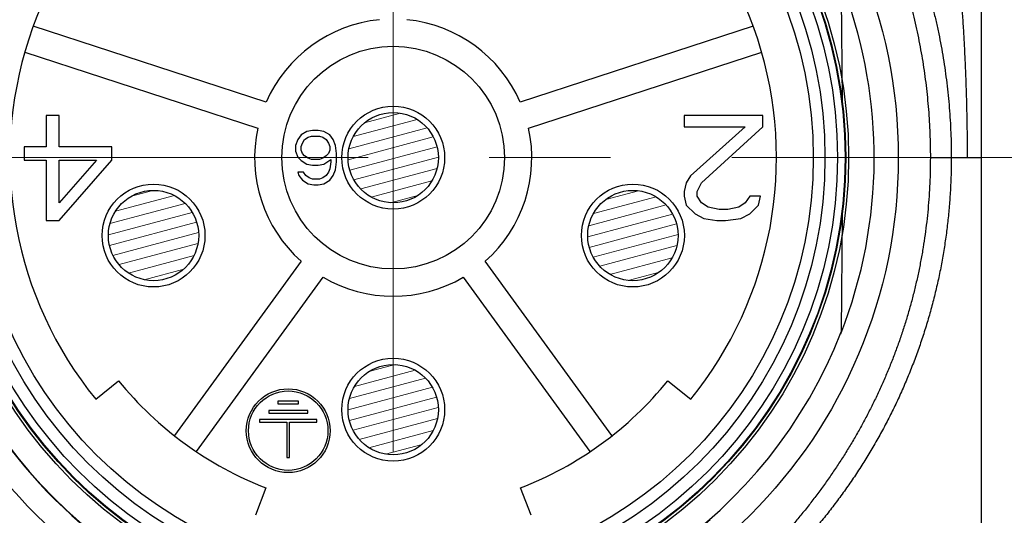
# Model space of a CAD drawing. Header units: millimetres. Extents: x 0 to 1071, y 0 to 742.
# Tile 34 of 130: x 181 to 205, y 437 to 449. Entities that reach past the tile are written whole.
import ezdxf

# ---------------------------------------------------------------- set-up
doc = ezdxf.new("R2010")
doc.units = ezdxf.units.MM
doc.header["$LTSCALE"] = 0.454724
doc.linetypes.add('CENTER', pattern=[50.8, 31.75, -6.35, 6.35, -6.35])
for name, color, linetype in [('NoLayerName_001', 7, 'Continuous'), ('NoLayerName_004', 7, 'Continuous'), ('NoLayerName_006', 7, 'Continuous'), ('NoLayerName_007', 7, 'Continuous')]:
    doc.layers.add(name, color=color, linetype=linetype)

# ---------------------------------------------------------------- blocks, each defined once
blk = doc.blocks.new('*X114')
at = {"color": 3, "linetype": 'Continuous', "lineweight": 13}
for p, q in [((1.205, 2.136), (0.428, 1.928)), ((1.205, 2.136), (0.428, 1.928)), ((1.205, 2.136), (0.428, 1.928)), ((1.205, 2.136), (0.428, 1.928)), ((1.628, 1.991), (0.134, 1.59)), ((1.628, 1.991), (0.134, 1.59)), ((1.628, 1.991), (0.134, 1.59)), ((1.628, 1.991), (0.134, 1.59)), ((1.867, 1.796), (0.025, 1.302)), ((1.867, 1.796), (0.025, 1.302)), ((1.867, 1.796), (0.025, 1.302)), ((1.867, 1.796), (0.025, 1.302)), ((2.021, 1.578), (0, 1.037)), ((2.021, 1.578), (0, 1.037)), ((2.021, 1.578), (0, 1.037)), ((2.021, 1.578), (0, 1.037)), ((2.114, 1.344), (0.037, 0.788)), ((2.114, 1.344), (0.037, 0.788)), ((2.114, 1.344), (0.037, 0.788)), ((2.114, 1.344), (0.037, 0.788)), ((2.149, 1.095), (0.131, 0.554)), ((2.149, 1.095), (0.131, 0.554)), ((2.149, 1.095), (0.131, 0.554)), ((2.149, 1.095), (0.131, 0.554)), ((2.122, 0.829), (0.287, 0.337)), ((2.122, 0.829), (0.287, 0.337)), ((2.122, 0.829), (0.287, 0.337)), ((2.122, 0.829), (0.287, 0.337)), ((2.01, 0.54), (0.528, 0.143)), ((2.01, 0.54), (0.528, 0.143)), ((2.01, 0.54), (0.528, 0.143)), ((2.01, 0.54), (0.528, 0.143)), ((1.708, 0.2), (0.961, 0)), ((1.708, 0.2), (0.961, 0)), ((1.708, 0.2), (0.961, 0)), ((1.708, 0.2), (0.961, 0))]:
    blk.add_line(p, q, dxfattribs=at)
blk = doc.blocks.new('*X115')
at = {"color": 3, "linetype": 'Continuous', "lineweight": 13}
for p, q in [((1.124, 2.133), (0.496, 1.965)), ((1.124, 2.133), (0.496, 1.965)), ((1.124, 2.133), (0.496, 1.965)), ((1.124, 2.133), (0.496, 1.965)), ((1.594, 2), (0.155, 1.614)), ((1.594, 2), (0.155, 1.614)), ((1.594, 2), (0.155, 1.614)), ((1.594, 2), (0.155, 1.614)), ((1.846, 1.809), (0.033, 1.323)), ((1.846, 1.809), (0.033, 1.323)), ((1.846, 1.809), (0.033, 1.323)), ((1.846, 1.809), (0.033, 1.323)), ((2.008, 1.593), (0, 1.055)), ((2.008, 1.593), (0, 1.055)), ((2.008, 1.593), (0, 1.055)), ((2.008, 1.593), (0, 1.055)), ((2.107, 1.361), (0.031, 0.805)), ((2.107, 1.361), (0.031, 0.805)), ((2.107, 1.361), (0.031, 0.805)), ((2.107, 1.361), (0.031, 0.805)), ((2.149, 1.113), (0.118, 0.569)), ((2.149, 1.113), (0.118, 0.569)), ((2.149, 1.113), (0.118, 0.569)), ((2.149, 1.113), (0.118, 0.569)), ((2.129, 0.849), (0.267, 0.35)), ((2.129, 0.849), (0.267, 0.35)), ((2.129, 0.849), (0.267, 0.35)), ((2.129, 0.849), (0.267, 0.35)), ((2.029, 0.564), (0.496, 0.153)), ((2.029, 0.564), (0.496, 0.153)), ((2.029, 0.564), (0.496, 0.153)), ((2.029, 0.564), (0.496, 0.153)), ((1.764, 0.234), (0.891, 0)), ((1.764, 0.234), (0.891, 0)), ((1.764, 0.234), (0.891, 0)), ((1.764, 0.234), (0.891, 0))]:
    blk.add_line(p, q, dxfattribs=at)
blk = doc.blocks.new('*X116')
at = {"color": 3, "linetype": 'Continuous', "lineweight": 13}
for p, q in [((1.249, 2.134), (0.392, 1.904)), ((1.249, 2.134), (0.392, 1.904)), ((1.249, 2.134), (0.392, 1.904)), ((1.249, 2.134), (0.392, 1.904)), ((1.648, 1.982), (0.122, 1.573)), ((1.648, 1.982), (0.122, 1.573)), ((1.648, 1.982), (0.122, 1.573)), ((1.648, 1.982), (0.122, 1.573)), ((1.879, 1.785), (0.02, 1.287)), ((1.879, 1.785), (0.02, 1.287)), ((1.879, 1.785), (0.02, 1.287)), ((1.879, 1.785), (0.02, 1.287)), ((2.029, 1.566), (0, 1.023)), ((2.029, 1.566), (0, 1.023)), ((2.029, 1.566), (0, 1.023)), ((2.029, 1.566), (0, 1.023)), ((2.117, 1.331), (0.041, 0.775)), ((2.117, 1.331), (0.041, 0.775)), ((2.117, 1.331), (0.041, 0.775)), ((2.117, 1.331), (0.041, 0.775)), ((2.149, 1.081), (0.139, 0.542)), ((2.149, 1.081), (0.139, 0.542)), ((2.149, 1.081), (0.139, 0.542)), ((2.149, 1.081), (0.139, 0.542)), ((2.117, 0.813), (0.3, 0.327)), ((2.117, 0.813), (0.3, 0.327)), ((2.117, 0.813), (0.3, 0.327)), ((2.117, 0.813), (0.3, 0.327)), ((1.997, 0.523), (0.55, 0.135)), ((1.997, 0.523), (0.55, 0.135)), ((1.997, 0.523), (0.55, 0.135)), ((1.997, 0.523), (0.55, 0.135)), ((1.663, 0.174), (1.013, 0)), ((1.663, 0.174), (1.013, 0)), ((1.663, 0.174), (1.013, 0)), ((1.663, 0.174), (1.013, 0))]:
    blk.add_line(p, q, dxfattribs=at)
blk = doc.blocks.new('*X117')
at = {"color": 3, "linetype": 'Continuous', "lineweight": 13}
for p, q in [((1.056, 2.126), (0.554, 1.991)), ((1.056, 2.126), (0.554, 1.991)), ((1.056, 2.126), (0.554, 1.991)), ((1.056, 2.126), (0.554, 1.991)), ((1.571, 2.005), (0.169, 1.629)), ((1.571, 2.005), (0.169, 1.629)), ((1.571, 2.005), (0.169, 1.629)), ((1.571, 2.005), (0.169, 1.629)), ((1.83, 1.816), (0.038, 1.336)), ((1.83, 1.816), (0.038, 1.336)), ((1.83, 1.816), (0.038, 1.336)), ((1.83, 1.816), (0.038, 1.336)), ((1.998, 1.602), (0, 1.066)), ((1.998, 1.602), (0, 1.066)), ((1.998, 1.602), (0, 1.066)), ((1.998, 1.602), (0, 1.066)), ((2.101, 1.371), (0.026, 0.815)), ((2.101, 1.371), (0.026, 0.815)), ((2.101, 1.371), (0.026, 0.815)), ((2.101, 1.371), (0.026, 0.815)), ((2.147, 1.124), (0.109, 0.578)), ((2.147, 1.124), (0.109, 0.578)), ((2.147, 1.124), (0.109, 0.578)), ((2.147, 1.124), (0.109, 0.578)), ((2.133, 0.862), (0.253, 0.358)), ((2.133, 0.862), (0.253, 0.358)), ((2.133, 0.862), (0.253, 0.358)), ((2.133, 0.862), (0.253, 0.358)), ((2.04, 0.578), (0.476, 0.159)), ((2.04, 0.578), (0.476, 0.159)), ((2.04, 0.578), (0.476, 0.159)), ((2.04, 0.578), (0.476, 0.159)), ((1.796, 0.254), (0.849, 0)), ((1.796, 0.254), (0.849, 0)), ((1.796, 0.254), (0.849, 0)), ((1.796, 0.254), (0.849, 0))]:
    blk.add_line(p, q, dxfattribs=at)

msp = doc.modelspace()

# ---------------------------------------------------------------- linework, layer by layer
at = {"layer": 'NoLayerName_001', "color": 4, "linetype": 'CENTER', "lineweight": 13}
for p, q in [((190, 476.12856), (190, 425)), ((212.5, 445.600001), (168.75, 445.600001))]:
    msp.add_line(p, q, dxfattribs=at)
at = {"layer": 'NoLayerName_001', "color": 60, "linetype": 'Continuous', "lineweight": 25}
for p, q in [((204, 454.850001), (204, 433.600001)), ((200.663804, 449.747607), (200.68808, 446.965857)), ((186.977202, 446.923893), (181.427546, 448.727085)), ((198.572454, 448.727085), (193.022798, 446.923893)), ((181.226685, 448.108898), (186.776341, 446.305706)), ((193.223659, 446.305706), (198.773315, 448.108898)), ((202.788801, 445.600001), (204.00017, 445.600001)), ((200.68808, 444.234144), (200.663804, 441.452394)), ((187.806808, 443.134254), (184.791217, 438.983649)), ((195.208783, 438.983649), (192.193192, 443.134254)), ((185.317078, 438.601589), (188.332669, 442.752193)), ((191.667331, 442.752193), (194.682922, 438.601589)), ((182.916903, 439.847144), (183.460264, 440.288459)), ((196.539736, 440.288459), (197.083097, 439.847144)), ((186.969313, 437.738985), (186.717506, 437.085844)), ((193.282494, 437.085844), (193.030687, 437.738985))]:
    msp.add_line(p, q, dxfattribs=at)
for radius in [12.025, 10.8425, 10.28, 10, 2.65, 1.225, 1.075]:
    msp.add_circle((190, 445.600001), radius, dxfattribs=at)
for centre, radius, start, end in [((190, 445.600001), 9.125, 104.9166666, 219.0833334), ((190, 445.600001), 9.125, 320.9166667, 75.0833334), ((190, 445.600001), 3.3, 95.651928, 156.348072), ((190, 445.600001), 3.3, 23.651928, 84.348072), ((190, 445.600001), 3.3, 167.651928, 228.348072), ((190, 445.600001), 3.3, 311.651928, 12.348072), ((190, 445.600001), 3.3, 239.651928, 300.348072), ((190, 445.600031), 11.442011, 201.2533161, 338.7466839), ((190, 445.600001), 8.425, 219.0833334, 248.9166666), ((190, 445.600001), 8.425, 291.0833334, 320.9166667)]:
    msp.add_arc(centre, radius, start, end, dxfattribs=at)
for points, knots in [([(203.673946, 445.600001), (203.673278, 445.72864), (203.672611, 445.985931), (203.6676, 446.371846), (203.660147, 446.757729), (203.649786, 447.143551), (203.636597, 447.529284), (203.620513, 447.914899), (203.601508, 448.30037), (203.579534, 448.685675), (203.554535, 449.070793), (203.526454, 449.455709), (203.495236, 449.840406), (203.460825, 450.224865), (203.423165, 450.609068), (203.382204, 450.992985), (203.337912, 451.376576), (203.290254, 451.759794), (203.2392, 452.142592), (203.184717, 452.52492), (203.126772, 452.906731), (203.065336, 453.287977), (203.000365, 453.668606), (202.93187, 454.04858), (202.859661, 454.427818), (202.784289, 454.806394), (202.73046, 455.058017), (202.703995, 455.183912)], [0, 0, 0, 0, 0.385924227, 0.771868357, 1.157824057, 1.543783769, 1.929740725, 2.315688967, 2.701623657, 3.08754707, 3.473468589, 3.85939916, 4.245351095, 4.63133809, 5.017375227, 5.403470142, 5.789610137, 6.175780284, 6.561966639, 6.948156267, 7.334337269, 7.720498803, 8.106631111, 8.492725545, 8.878774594, 9.264771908, 9.650712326, 9.650712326, 9.650712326, 9.650712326]), ([(200.526871, 453.895761), (200.587263, 453.817435), (200.709467, 453.661796), (200.884488, 453.421956), (201.054483, 453.178413), (201.218442, 452.930642), (201.376485, 452.678997), (201.528428, 452.423595), (201.674172, 452.164619), (201.813588, 451.902219), (201.946615, 451.636569), (202.073254, 451.367854), (202.193502, 451.096244), (202.307358, 450.821912), (202.414819, 450.54503), (202.515884, 450.26577), (202.610552, 449.984301), (202.698824, 449.700783), (202.780747, 449.415377), (202.856371, 449.128233), (202.925747, 448.839498), (202.988928, 448.549318), (203.045963, 448.257843), (203.096904, 447.965218), (203.141806, 447.671592), (203.180696, 447.377107), (203.213585, 447.081905), (203.240461, 446.786124), (203.261402, 446.489907), (203.276163, 446.193393), (203.285692, 445.896729), (203.286223, 445.698891), (203.287216, 445.600001)], [0, 0, 0, 0, 0.296713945, 0.593586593, 0.890583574, 1.187670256, 1.484812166, 1.781975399, 2.07912704, 2.376236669, 2.673298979, 2.970328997, 3.267337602, 3.564330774, 3.861309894, 4.15827204, 4.455210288, 4.752120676, 5.049020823, 5.345928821, 5.642856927, 5.9398118, 6.236794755, 6.53380201, 6.83082493, 7.127850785, 7.424864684, 7.721850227, 8.018789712, 8.315664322, 8.61245433, 8.90913929, 8.90913929, 8.90913929, 8.90913929]), ([(200.214022, 453.663927), (200.270028, 453.586474), (200.38339, 453.432478), (200.545514, 453.195765), (200.702884, 452.955769), (200.854587, 452.712038), (201.000791, 452.46491), (201.141373, 452.214512), (201.276291, 451.961024), (201.405481, 451.704607), (201.528909, 451.445413), (201.646566, 451.183592), (201.758447, 450.919281), (201.864543, 450.652617), (201.964849, 450.383738), (202.059359, 450.112782), (202.148065, 449.839885), (202.230964, 449.565179), (202.30807, 449.288794), (202.379401, 449.010855), (202.444974, 448.731486), (202.504807, 448.45081), (202.558917, 448.168952), (202.607322, 447.886035), (202.650041, 447.602186), (202.687079, 447.317531), (202.718435, 447.0322), (202.744087, 446.746326), (202.764095, 446.460042), (202.778214, 446.173477), (202.787339, 445.88677), (202.787849, 445.695573), (202.788801, 445.600002)], [0, 0, 0, 0, 0.286741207, 0.573613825, 0.860596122, 1.147663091, 1.434786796, 1.721936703, 2.009080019, 2.296183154, 2.583236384, 2.870252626, 3.157242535, 3.444213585, 3.73117026, 4.018114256, 4.305044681, 4.591961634, 4.878876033, 5.16579899, 5.45273855, 5.739699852, 6.026685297, 6.313694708, 6.600725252, 6.887766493, 7.17480137, 7.46181192, 7.748779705, 8.035685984, 8.322511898, 8.609238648, 8.609238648, 8.609238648, 8.609238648]), ([(181.30053, 435.994319), (181.228353, 436.066389), (181.082776, 436.209356), (180.871628, 436.430974), (180.664855, 436.656691), (180.463313, 436.887106), (180.26686, 437.121836), (180.075638, 437.360817), (179.889718, 437.603951), (179.709182, 437.851164), (179.534108, 438.102373), (179.364589, 438.357476), (179.200729, 438.616355), (179.042642, 438.878878), (178.890443, 439.144912), (178.744245, 439.414325), (178.604165, 439.686983), (178.470316, 439.962755), (178.342812, 440.241506), (178.221772, 440.523108), (178.107286, 440.807419), (177.999412, 441.094292), (177.898216, 441.383581), (177.80376, 441.675141), (177.716107, 441.968826), (177.63532, 442.264491), (177.561463, 442.561992), (177.494598, 442.861181), (177.434796, 443.161904), (177.382064, 443.463981), (177.336388, 443.767218), (177.297755, 444.071416), (177.266179, 444.37638), (177.241571, 444.681909), (177.224218, 444.98781), (177.213009, 445.293877), (177.212371, 445.497991), (177.211199, 445.600002)], [0, 0, 0, 0, 0.305994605, 0.612062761, 0.91816969, 1.224276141, 1.530342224, 1.836372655, 2.142406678, 2.448485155, 2.754649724, 3.060922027, 3.367283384, 3.673711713, 3.980186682, 4.286690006, 4.593205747, 4.89972061, 5.206224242, 5.512709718, 5.819177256, 6.125632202, 6.432080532, 6.738528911, 7.044984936, 7.351457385, 7.657956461, 7.964494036, 8.271081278, 8.577707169, 8.884346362, 9.190970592, 9.49754914, 9.804049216, 10.110436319, 10.416674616, 10.722727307, 10.722727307, 10.722727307, 10.722727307]), ([(202.788801, 445.600002), (202.787628, 445.497991), (202.786991, 445.293877), (202.775781, 444.98781), (202.758429, 444.681909), (202.733821, 444.37638), (202.702244, 444.071416), (202.663612, 443.767218), (202.617936, 443.463981), (202.565204, 443.161904), (202.505402, 442.861181), (202.438537, 442.561992), (202.36468, 442.264491), (202.283893, 441.968826), (202.19624, 441.675141), (202.101784, 441.383581), (202.000588, 441.094292), (201.892714, 440.807419), (201.778228, 440.523108), (201.657188, 440.241506), (201.529684, 439.962755), (201.395835, 439.686983), (201.255755, 439.414325), (201.109557, 439.144912), (200.957358, 438.878878), (200.799271, 438.616355), (200.635411, 438.357476), (200.465892, 438.102373), (200.290818, 437.851164), (200.110282, 437.603951), (199.924362, 437.360817), (199.73314, 437.121836), (199.536687, 436.887106), (199.335146, 436.656691), (199.128372, 436.430974), (198.917224, 436.209356), (198.771647, 436.066389), (198.69947, 435.994319)], [0, 0, 0, 0, 0.306052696, 0.612291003, 0.918678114, 1.22517819, 1.531756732, 1.838380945, 2.145020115, 2.451645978, 2.758233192, 3.064770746, 3.371269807, 3.67774225, 3.984198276, 4.290646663, 4.597095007, 4.903549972, 5.210017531, 5.516503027, 5.823006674, 6.129521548, 6.436037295, 6.742540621, 7.049015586, 7.355443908, 7.661805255, 7.968077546, 8.274242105, 8.580320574, 8.886354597, 9.192385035, 9.498451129, 9.804557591, 10.110664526, 10.41673268, 10.722727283, 10.722727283, 10.722727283, 10.722727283]), ([(203.287212, 445.600001), (203.285559, 445.476731), (203.284667, 445.230059), (203.268832, 444.860251), (203.24431, 444.490771), (203.209525, 444.121954), (203.164883, 443.754122), (203.110254, 443.387596), (203.04566, 443.022699), (202.971063, 442.65975), (202.886508, 442.29904), (202.792109, 441.940827), (202.687964, 441.585365), (202.574175, 441.232905), (202.450841, 440.883701), (202.318063, 440.538005), (202.175943, 440.196067), (202.024577, 439.858135), (201.864089, 439.52444), (201.694599, 439.195208), (201.516227, 438.870662), (201.329093, 438.551026), (201.133318, 438.236525), (200.929021, 437.927385), (200.716338, 437.623842), (200.495395, 437.326178), (200.266321, 437.034722), (200.029226, 436.749842), (199.784333, 436.471795), (199.531458, 436.201266), (199.271927, 435.937338), (199.091533, 435.769102), (199.002294, 435.684054)], [0, 0, 0, 0, 0.369840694, 0.739930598, 1.11021277, 1.480632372, 1.851137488, 2.221679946, 2.592216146, 2.962708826, 3.333147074, 3.703540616, 4.073897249, 4.444222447, 4.814519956, 5.1847924, 5.555041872, 5.925273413, 6.295503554, 6.665750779, 7.036032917, 7.406367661, 7.77677309, 8.147268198, 8.517871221, 8.888551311, 9.259231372, 9.629840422, 10.000317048, 10.370610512, 10.74068187, 11.110505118, 11.110505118, 11.110505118, 11.110505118])]:
    msp.add_open_spline(points, degree=3, knots=knots, dxfattribs=at)
at = {"layer": 'NoLayerName_004', "color": 60, "linetype": 'Continuous', "lineweight": 25}
for p, q in [((182.05, 446.600001), (181.7375, 446.600001)), ((181.7375, 446.600001), (181.7375, 445.85532)), ((182.05, 445.85532), (182.05, 446.600001)), ((196.925, 446.600001), (196.925, 446.334043)), ((198.8, 446.600001), (196.925, 446.600001)), ((198.8, 446.334043), (198.8, 446.600001)), ((187.810417, 446.139362), (187.729167, 446.028724)), ((187.945833, 446.222341), (187.810417, 446.139362)), ((188.08125, 446.250001), (187.945833, 446.222341)), ((187.972917, 446.084043), (188.054167, 446.111703)), ((188.054167, 446.111703), (188.24375, 446.111703)), ((188.216667, 446.250001), (188.08125, 446.250001)), ((188.352083, 446.222341), (188.216667, 446.250001)), ((188.24375, 446.111703), (188.325, 446.084043)), ((188.4875, 446.139362), (188.352083, 446.222341)), ((188.56875, 446.028724), (188.4875, 446.139362)), ((196.925, 446.334043), (198.383333, 446.334043)), ((198.383333, 446.334043), (197.08125, 445.16383)), ((197.341667, 445.004256), (198.8, 446.334043)), ((187.729167, 446.028724), (187.675, 445.890426)), ((187.675, 445.890426), (187.675, 445.752128)), ((187.810417, 445.862767), (187.8375, 445.945745)), ((187.8375, 445.945745), (187.891667, 446.028724)), ((187.891667, 446.028724), (187.972917, 446.084043)), ((188.325, 446.084043), (188.40625, 446.028724)), ((188.40625, 446.028724), (188.460417, 445.945745)), ((188.460417, 445.945745), (188.4875, 445.862767)), ((188.622917, 445.890426), (188.56875, 446.028724)), ((188.65, 445.696809), (188.622917, 445.890426)), ((181.7375, 445.85532), (181.216667, 445.85532)), ((181.216667, 445.85532), (181.216667, 445.536171)), ((183.3, 445.85532), (182.05, 445.85532)), ((183.3, 445.536171), (183.3, 445.85532)), ((187.675, 445.752128), (187.729167, 445.61383)), ((187.810417, 445.779788), (187.810417, 445.862767)), ((187.8375, 445.696809), (187.810417, 445.779788)), ((187.891667, 445.64149), (187.8375, 445.696809)), ((187.972917, 445.586171), (187.891667, 445.64149)), ((188.40625, 445.64149), (188.325, 445.586171)), ((188.460417, 445.696809), (188.40625, 445.64149)), ((188.4875, 445.779788), (188.460417, 445.696809)), ((188.4875, 445.862767), (188.4875, 445.779788)), ((188.65, 445.503192), (188.65, 445.696809)), ((181.216667, 445.536171), (181.7375, 445.536171)), ((181.7375, 445.536171), (181.7375, 444.100001)), ((182.05, 444.100001), (183.3, 445.536171)), ((182.935417, 445.536171), (182.05, 444.525533)), ((182.05, 445.536171), (182.935417, 445.536171)), ((182.05, 444.525533), (182.05, 445.536171)), ((187.729167, 445.61383), (187.810417, 445.530852)), ((187.810417, 445.530852), (187.945833, 445.447873)), ((187.945833, 445.447873), (188.08125, 445.420213)), ((188.054167, 445.558511), (187.972917, 445.586171)), ((188.24375, 445.558511), (188.054167, 445.558511)), ((188.08125, 445.420213), (188.216667, 445.420213)), ((188.216667, 445.420213), (188.352083, 445.447873)), ((188.325, 445.586171), (188.24375, 445.558511)), ((188.352083, 445.447873), (188.514583, 445.558511)), ((188.514583, 445.503192), (188.4875, 445.337235)), ((188.514583, 445.558511), (188.514583, 445.503192)), ((188.622917, 445.309575), (188.65, 445.503192)), ((187.729167, 445.254256), (187.75625, 445.171277)), ((187.864583, 445.254256), (187.729167, 445.254256)), ((187.75625, 445.171277), (187.8375, 445.060639)), ((187.91875, 445.171277), (187.864583, 445.254256)), ((188, 445.115958), (187.91875, 445.171277)), ((188.40625, 445.171277), (188.325, 445.115958)), ((188.460417, 445.254256), (188.40625, 445.171277)), ((188.4875, 445.337235), (188.460417, 445.254256)), ((188.4875, 445.060639), (188.56875, 445.171277)), ((188.56875, 445.171277), (188.622917, 445.309575)), ((187.8375, 445.060639), (187.972917, 444.97766)), ((187.972917, 444.97766), (188.108333, 444.950001)), ((188.08125, 445.088298), (188, 445.115958)), ((188.24375, 445.088298), (188.08125, 445.088298)), ((188.108333, 444.950001), (188.216667, 444.950001)), ((188.216667, 444.950001), (188.352083, 444.97766)), ((188.325, 445.115958), (188.24375, 445.088298)), ((188.352083, 444.97766), (188.4875, 445.060639)), ((196.977083, 445.004256), (196.925, 444.79149)), ((197.08125, 445.16383), (196.977083, 445.004256)), ((197.2375, 444.79149), (197.341667, 445.004256)), ((196.925, 444.79149), (196.925, 444.685107)), ((197.2375, 444.685107), (197.2375, 444.79149)), ((196.925, 444.685107), (196.977083, 444.472341)), ((196.977083, 444.472341), (197.185417, 444.259575)), ((197.341667, 444.525533), (197.2375, 444.685107)), ((197.497917, 444.41915), (197.341667, 444.525533)), ((198.383333, 444.525533), (198.227083, 444.41915)), ((198.4875, 444.685107), (198.383333, 444.525533)), ((198.747917, 444.685107), (198.4875, 444.685107)), ((198.4875, 444.259575), (198.695833, 444.472341)), ((198.695833, 444.472341), (198.747917, 444.685107)), ((197.185417, 444.259575), (197.39375, 444.153192)), ((197.758333, 444.365958), (197.497917, 444.41915)), ((197.966667, 444.365958), (197.758333, 444.365958)), ((198.227083, 444.41915), (197.966667, 444.365958)), ((198.279167, 444.153192), (198.4875, 444.259575)), ((181.7375, 444.100001), (182.05, 444.100001)), ((197.39375, 444.153192), (197.70625, 444.100001)), ((197.70625, 444.100001), (197.914583, 444.100001)), ((197.914583, 444.100001), (198.279167, 444.153192)), ((187.255, 439.800001), (187.255, 439.737001)), ((187.745, 439.800001), (187.255, 439.800001)), ((187.745, 439.737001), (187.745, 439.800001)), ((187.03625, 439.583001), (187.03625, 439.520001)), ((187.96375, 439.583001), (187.03625, 439.583001)), ((187.255, 439.737001), (187.745, 439.737001)), ((187.96375, 439.520001), (187.96375, 439.583001)), ((186.8175, 439.366001), (186.8175, 439.303001)), ((188.1825, 439.366001), (186.8175, 439.366001)), ((187.03625, 439.520001), (187.96375, 439.520001)), ((188.1825, 439.303001), (188.1825, 439.366001)), ((186.8175, 439.303001), (187.4685, 439.303001)), ((187.4685, 439.303001), (187.4685, 438.463001)), ((187.5315, 438.463001), (187.5315, 439.303001)), ((187.5315, 439.303001), (188.1825, 439.303001)), ((187.4685, 438.463001), (187.5315, 438.463001))]:
    msp.add_line(p, q, dxfattribs=at)
for radius in [0.9975, 0.945]:
    msp.add_circle((187.5, 439.100001), radius, dxfattribs=at)
at = {"layer": 'NoLayerName_006', "color": 60, "linetype": 'Continuous', "lineweight": 25}
for centre, radius in [((184.293661, 443.745899), 1.225), ((195.706339, 443.745899), 1.225), ((184.293661, 443.745899), 1.075), ((195.706339, 443.745899), 1.075), ((190, 439.600001), 1.225), ((190, 439.600001), 1.075)]:
    msp.add_circle(centre, radius, dxfattribs=at)
at = {"layer": 'NoLayerName_007', "color": 60, "linetype": 'Continuous', "lineweight": 25}
for radius in [10.775, 10.76, 10.578015]:
    msp.add_circle((190, 445.600001), radius, dxfattribs=at)
msp.add_arc((190, 445.600001), 11.45, 338.5186327, 311.2277814, dxfattribs=at)

# ---------------------------------------------------------------- block references
at = {"layer": 'NoLayerName_001'}
for name, p in [('*X116', (188.926193, 444.526733)), ('*X117', (183.218765, 442.694824)), ('*X114', (194.631821, 442.676941)), ('*X115', (188.925003, 438.540894))]:
    msp.add_blockref(name, p, dxfattribs=at)

doc.saveas('drawing.dxf')
